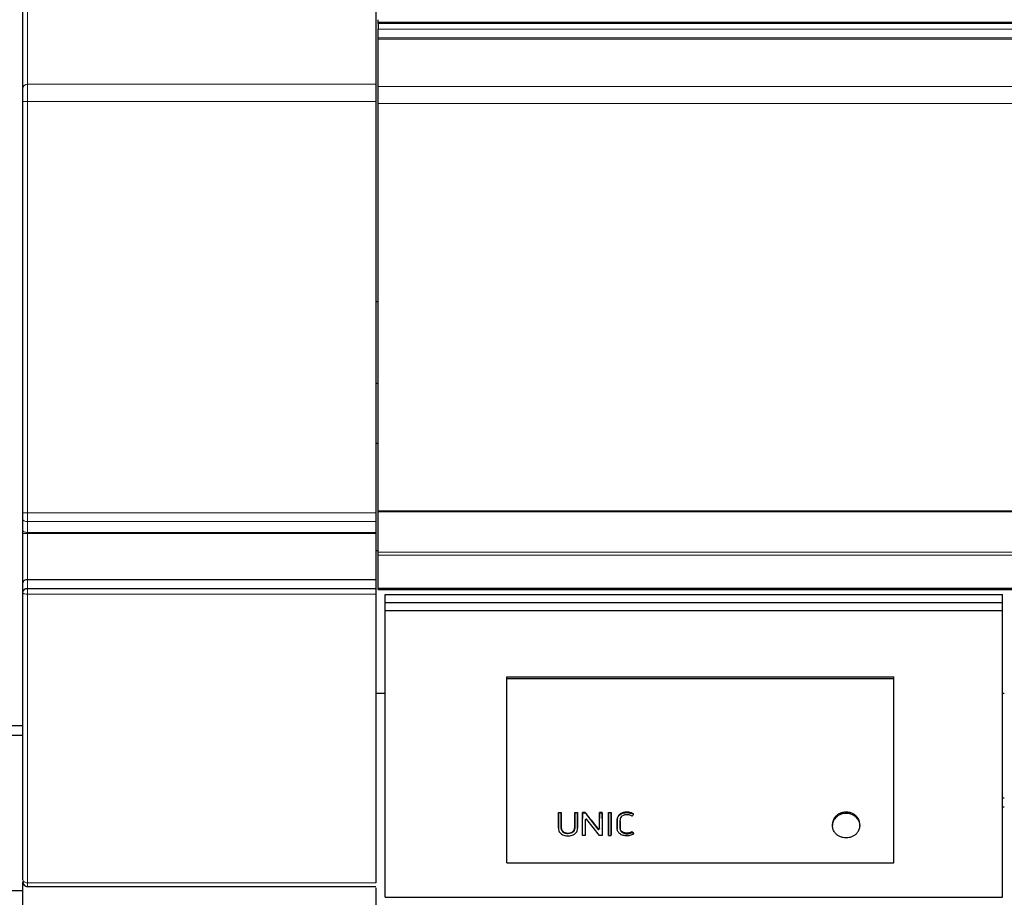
# Model space of a CAD drawing. Header units: inches. Extents: x 0 to 23760, y -13 to 16800.
# Tile 103 of 256: x 2542 to 3561, y 12689 to 13598. Entities that reach past the tile are written whole.
import ezdxf

# ---------------------------------------------------------------- set-up
doc = ezdxf.new("R2010")
doc.units = ezdxf.units.IN
doc.layers.add('1', color=7, linetype='Continuous', true_color=0xffffff)
doc.layers.add('254', color=7, linetype='Continuous', true_color=0xffffff)
doc.styles.add('latin_extended', font='simplex.shx')
doc.dimstyles.get("Standard").update_dxf_attribs({"dimtxt": 0.18, "dimasz": 0.18, "dimexe": 0.18, "dimexo": 0.0625, "dimgap": 0.09, "dimtad": 0, "dimtih": 1, "dimtoh": 1, "dimdec": 4, "dimzin": 0, "dimdsep": 46, "dimtxsty": 'Standard', "dimcen": 0.09, "dimadec": 0, "dimazin": 0, "dimtfac": 1, "dimtdec": 4, "dimtofl": 0, "dimtmove": 0, "dimatfit": 3, "dimfxl": 1, "dimtolj": 1, "dimtzin": 0, "dimarcsym": 0})

# ---------------------------------------------------------------- blocks, each defined once
blk = doc.blocks.new('_U12')
at = {"layer": '254', "color": 3, "linetype": 'Continuous', "lineweight": 13, "transparency": 16777216}
for p, q in [((8888.5, 13749.4), (8888.5, 9407)), ((1002.6, 13394.4), (1002.6, 9407)), ((1142.6, 9447), (8748.5, 9447))]:
    blk.add_line(p, q, dxfattribs=at)
at = {"layer": '254', "color": 3, "transparency": 16777216}
for points in [[(1142.6, 9470.3), (1142.6, 9423.6), (1002.6, 9447)], [(8748.5, 9423.6), (8748.5, 9470.3), (8888.5, 9447)]]:
    blk.add_solid(points, dxfattribs=at)
at = {"layer": 'Defpoints', "color": 0, "transparency": 16777216}
for p in [(8888.5, 13789.4), (1002.6, 13434.4), (8888.5, 9447)]:
    blk.add_point(p, dxfattribs=at)
at = {"layer": '254', "color": 2, "lineweight": 13, "transparency": 16777216, "insert": (4702.2, 9657), "char_height": 140, "attachment_point": 1, "style": 'latin_extended'}
blk.add_mtext('\\A1;7886', dxfattribs=at)

msp = doc.modelspace()

# ---------------------------------------------------------------- linework, layer by layer
at = {"layer": '1', "color": 2, "linetype": 'Continuous', "lineweight": 25}
for p, q in [((2910.534, 13814.391), (2910.534, 13531.253)), ((2545.034, 13526.818), (2545.034, 13721.67)), ((2913.034, 13595.568), (2913.034, 13598.124)), ((2913.034, 13594.265), (2913.034, 13595.568)), ((4288.034, 13594.265), (2913.034, 13594.265)), ((2913.034, 13594.265), (2913.034, 13588.343)), ((2913.034, 13579.437), (2913.034, 13588.343)), ((2913.034, 13578.122), (2913.034, 13579.437)), ((2913.034, 13577.966), (2913.034, 13578.122)), ((2913.034, 13577.853), (2913.034, 13577.966)), ((2913.034, 13529.01), (2913.034, 13577.853)), ((2910.534, 13531.253), (2910.534, 13513.515)), ((2913.034, 13511.269), (2913.034, 13529.01)), ((2545.034, 13087.613), (2545.034, 13513.515)), ((2910.534, 13513.515), (2910.534, 13087.613)), ((2913.034, 13089.507), (2913.034, 13511.269)), ((2913.034, 13306.005), (2910.534, 13306.005)), ((2913.034, 13221.43), (2910.534, 13221.43)), ((2913.06, 13159.112), (2910.534, 13159.112)), ((2913.034, 13088.94), (2913.034, 13089.507)), ((2913.034, 13089.507), (4288.034, 13089.507)), ((2545.034, 13069.445), (2545.034, 13080.688)), ((2910.534, 13087.613), (2910.534, 13078.379)), ((2913.034, 13046.799), (2913.034, 13088.94)), ((2913.034, 13088.94), (4288.034, 13088.94)), ((2910.534, 13078.379), (2910.534, 13067.136)), ((2545.034, 13015.125), (2545.034, 13066.212)), ((2910.534, 13067.136), (2910.534, 13066.212)), ((2910.534, 13066.212), (2910.534, 13018.159)), ((2913.06, 13048.236), (2910.534, 13048.236)), ((2913.034, 13043.69), (2913.034, 13046.799)), ((2913.034, 13009.567), (2913.034, 13043.69)), ((2910.534, 13018.159), (2550.034, 13018.159)), ((2910.534, 13018.159), (2910.534, 13008.886)), ((2545.034, 13005.66), (2545.034, 13015.125)), ((2910.534, 13008.886), (2550.034, 13008.886)), ((2913.034, 13009.567), (2913.034, 13009.031)), ((2913.034, 13008.071), (2913.034, 13009.031)), ((2913.034, 13008.071), (4288.034, 13008.071)), ((2545.034, 12707.453), (2545.034, 13004.682)), ((2910.534, 13003.245), (2910.534, 12704.355)), ((3046.296, 12917.617), (3446.796, 12917.617)), ((3046.296, 12916.015), (3046.296, 12917.617)), ((3446.796, 12916.015), (3446.796, 12917.617)), ((3046.296, 12724.855), (3046.296, 12916.015)), ((3046.296, 12916.015), (3446.796, 12916.015)), ((3446.796, 12724.855), (3446.796, 12916.015)), ((2920.343, 12900.476), (2910.534, 12900.476)), ((3561.288, 12900.476), (3559.356, 12900.476)), ((2476.576, 12867.36), (2545.032, 12867.36)), ((2523.875, 12857.36), (2545.035, 12857.36)), ((3561.279, 12792.02), (3559.279, 12792.02)), ((3099.756, 12776.694), (3099.756, 12777.135)), ((3099.756, 12777.135), (3102.557, 12777.135)), ((3102.557, 12776.694), (3099.756, 12776.694)), ((3102.557, 12776.694), (3102.557, 12777.135)), ((3116.521, 12777.135), (3119.321, 12777.135)), ((3116.521, 12776.694), (3116.521, 12777.135)), ((3119.321, 12776.694), (3116.521, 12776.694)), ((3119.321, 12776.694), (3119.321, 12777.135)), ((3127.389, 12777.135), (3124.546, 12777.135)), ((3124.546, 12776.694), (3124.546, 12777.135)), ((3124.546, 12776.694), (3127.389, 12776.694)), ((3127.389, 12776.694), (3127.389, 12777.135)), ((3145.003, 12777.135), (3142.202, 12777.135)), ((3142.202, 12776.694), (3142.202, 12777.135)), ((3142.202, 12776.694), (3145.003, 12776.694)), ((3145.003, 12776.694), (3145.003, 12777.135)), ((3151.476, 12777.135), (3154.277, 12777.135)), ((3151.476, 12776.694), (3151.476, 12777.135)), ((3154.277, 12776.694), (3151.476, 12776.694)), ((3154.277, 12776.694), (3154.277, 12777.135)), ((3177.346, 12775.169), (3177.346, 12775.614)), ((3561.279, 12782.785), (3559.279, 12782.785)), ((3119.354, 12760.496), (3119.334, 12770.289)), ((3124.498, 12753.243), (3124.534, 12770.289)), ((3127.361, 12769.36), (3127.395, 12753.243)), ((3142.102, 12753.243), (3129.184, 12769.852)), ((3133.944, 12768.254), (3140.342, 12760.019)), ((3142.17, 12760.502), (3142.19, 12770.289)), ((3145.015, 12770.289), (3145.051, 12753.243)), ((3151.464, 12770.289), (3151.428, 12753.243)), ((3154.325, 12753.243), (3154.289, 12770.289)), ((3383.38, 12765.171), (3383.38, 12763.54)), ((3411.574, 12763.54), (3411.574, 12765.171)), ((3099.721, 12761.311), (3099.721, 12760.763)), ((3119.354, 12760.479), (3119.354, 12760.496)), ((3124.498, 12753.243), (3124.498, 12753.887)), ((3127.395, 12753.243), (3124.498, 12753.243)), ((3127.395, 12753.243), (3127.395, 12753.887)), ((3145.051, 12753.243), (3142.102, 12753.243)), ((3145.051, 12753.243), (3145.051, 12753.887)), ((3151.428, 12753.243), (3151.428, 12753.887)), ((3151.428, 12753.243), (3154.325, 12753.243)), ((3154.325, 12753.243), (3154.325, 12753.887)), ((3160.539, 12761.217), (3160.539, 12760.669)), ((3163.402, 12761.989), (3163.402, 12762.526)), ((3176.116, 12756.658), (3176.116, 12757.254)), ((3176.116, 12756.658), (3177.443, 12754.807)), ((3177.443, 12754.807), (3177.443, 12755.428)), ((3046.296, 12724.855), (3446.796, 12724.855)), ((2545.034, 12705.582), (2545.034, 12705.553)), ((2545.034, 12395.859), (2545.034, 12705.098)), ((2505.217, 12696.391), (2545.035, 12696.391)), ((2550.034, 12700.553), (2910.534, 12700.553)), ((2910.534, 12698.978), (2910.534, 12391.71))]:
    msp.add_line(p, q, dxfattribs=at)
at = {"layer": '1', "color": 110, "linetype": 'Continuous', "lineweight": 13}
for p, q in [((2550.034, 13725.125), (2550.034, 13531.253)), ((2913.034, 13595.568), (7670.034, 13595.568)), ((2913.034, 13588.343), (4288.034, 13588.343)), ((2913.034, 13579.437), (4288.034, 13579.437)), ((2913.034, 13578.122), (4288.034, 13578.122)), ((2913.034, 13577.966), (4288.034, 13577.966)), ((2913.034, 13577.853), (4288.034, 13577.853)), ((2910.534, 13531.253), (2550.034, 13531.253)), ((2913.034, 13529.01), (4288.034, 13529.01)), ((2550.034, 13513.515), (2545.034, 13513.515)), ((2550.034, 13513.515), (2550.034, 13087.613)), ((2910.534, 13513.515), (2550.034, 13513.515)), ((2913.034, 13511.269), (4288.034, 13511.269)), ((2550.034, 13087.613), (2545.034, 13087.613)), ((2910.534, 13087.613), (2550.034, 13087.613)), ((2550.034, 13078.379), (2550.034, 13067.136)), ((2910.534, 13078.379), (2550.034, 13078.379)), ((2550.034, 13066.212), (2545.034, 13066.212)), ((2910.534, 13067.136), (2550.034, 13067.136)), ((2550.034, 13066.212), (2550.034, 13018.159)), ((2910.534, 13066.212), (2550.034, 13066.212)), ((2913.034, 13046.799), (4288.034, 13046.799)), ((2913.034, 13043.69), (4288.034, 13043.69)), ((2550.034, 13018.159), (2550.034, 13008.886)), ((2913.034, 13009.567), (4288.034, 13009.567)), ((2913.034, 13009.031), (4288.034, 13009.031)), ((2910.534, 13003.245), (2550.034, 13003.245)), ((2550.034, 13003.245), (2550.034, 12704.355)), ((3170.159, 12777.004), (3170.159, 12777.445)), ((3099.744, 12770.289), (3099.744, 12770.756)), ((3102.569, 12770.289), (3102.569, 12770.756)), ((3116.509, 12770.289), (3116.509, 12770.756)), ((3119.334, 12770.289), (3119.334, 12770.756)), ((3124.534, 12770.289), (3124.534, 12770.756)), ((3127.361, 12769.36), (3127.361, 12769.362)), ((3133.944, 12768.254), (3133.944, 12768.733)), ((3142.19, 12770.289), (3142.19, 12770.756)), ((3145.015, 12770.289), (3145.015, 12770.756)), ((3151.464, 12770.289), (3151.464, 12770.756)), ((3154.289, 12770.289), (3154.289, 12770.756)), ((3160.581, 12770.033), (3160.581, 12770.501)), ((3385.81, 12772.099), (3385.81, 12770.643)), ((3409.144, 12772.099), (3409.144, 12770.643)), ((3119.354, 12760.496), (3119.354, 12761.046)), ((3140.342, 12760.019), (3140.342, 12760.573)), ((3142.17, 12760.502), (3142.17, 12761.051)), ((2910.534, 12704.355), (2550.034, 12704.355))]:
    msp.add_line(p, q, dxfattribs=at)
for centre, ratio, start_param, end_param in [((2550.034, 13526.818), 0.88701083, 1.57079633, 3.14159265), ((2550.034, 13080.688), 0.46174861, 3.14159265, 4.71238898), ((2550.034, 13069.445), 0.46174861, 3.14159265, 4.71238898), ((2550.034, 13004.682), 0.28755689, 3.14159265, 4.71238898), ((2550.034, 12707.453), 0.61961812, 3.14159265, 4.71238898)]:
    msp.add_ellipse(centre, major_axis=(5, 0), ratio=ratio, start_param=start_param, end_param=end_param, dxfattribs=at)
at = {"layer": '1', "color": 2, "linetype": 'Continuous', "lineweight": 25}
for centre, major_axis, ratio, start_param, end_param in [((2550.034, 13015.125), (-5, 0), 0.60681526, 4.71238898, 6.28318531), ((3397.477, 12763.698), (-14.051, 0), 0.88701083, 3.73269857, 5.69207939), ((3119.311, 13372.572), (-1.911, 1200.343), 0.00090074, 2.09597594, 2.10535119), ((3124.556, 13372.252), (1.91, 1199.947), 0.00090063, 4.17100144, 4.18732588), ((3128.362, 12769.353), (-1.001, 0.044), 0.8870641, 3.78857302, 6.32444833), ((3127.337, 13372.38), (-1.91, 1200.105), 0.00090067, 2.09679551, 2.11222903), ((3124.079, 13372.294), (-759.056, 1185.872), 0.24186358, 1.94423202, 1.95211811), ((3142.213, 13372.699), (1.911, 1200.502), 0.00090079, 4.17779421, 4.18716317), ((3144.993, 13372.302), (-1.91, 1200.009), 0.00090065, 2.09587774, 2.11220151), ((3151.486, 13372.319), (1.91, 1200.029), 0.00090065, 4.17097795, 4.18730149), ((3154.267, 13372.268), (-1.91, 1199.967), 0.00090063, 2.09586541, 2.11218963), ((3141.168, 12760.51), (-1.001, 0.027), 0.87697787, 0.62372673, 3.16307828), ((3158.628, 13374.755), (-696.729, 1191.975), 0.23350084, 1.97416267, 1.97593222), ((2550.034, 12705.553), (-5, 0), 0.99999985, 0.00000833, 1.57461583)]:
    msp.add_ellipse(centre, major_axis=major_axis, ratio=ratio, start_param=start_param, end_param=end_param, dxfattribs=at)
for points, knots in [([(2476.584, 13580.109), (2476.584, 13583.847), (2476.904, 13595.102), (2479.064, 13613.809), (2484.209, 13635.595), (2491.781, 13656.26), (2501.601, 13675.392), (2513.448, 13692.634), (2526.879, 13707.471), (2537.503, 13716.369), (2543.345, 13720.506), (2544.178, 13721.082)], [0, 0, 0, 0, 0.06479667, 0.19588862, 0.32697707, 0.45802348, 0.58910927, 0.72037477, 0.85204149, 0.97902082, 1, 1, 1, 1]), ([(2545.034, 13513.515), (2545.034, 13513.859), (2545.034, 13514.201), (2545.034, 13514.881), (2545.034, 13515.557), (2545.034, 13516.559), (2545.034, 13517.22), (2545.034, 13517.712), (2545.034, 13517.957), (2545.034, 13518.202), (2545.034, 13518.364), (2545.034, 13518.446), (2545.034, 13518.851), (2545.034, 13519.169), (2545.034, 13519.794), (2545.034, 13520.407), (2545.034, 13521.294), (2545.034, 13521.863), (2545.034, 13522.282), (2545.034, 13522.489), (2545.034, 13522.693), (2545.034, 13522.828), (2545.034, 13522.895), (2545.034, 13523.228), (2545.034, 13523.744), (2545.034, 13524.466), (2545.034, 13525.136), (2545.034, 13525.548), (2545.034, 13525.844), (2545.034, 13525.989), (2545.034, 13526.128), (2545.034, 13526.221), (2545.034, 13526.266), (2545.034, 13526.49), (2545.034, 13526.659), (2545.034, 13526.818)], [0, 0, 0, 0, 0.0625, 0.0625, 0.125, 0.1875, 0.25, 0.25, 0.28125, 0.296875, 0.296875, 0.3125, 0.3125, 0.375, 0.375, 0.4375, 0.5, 0.5625, 0.5625, 0.59375, 0.609375, 0.609375, 0.625, 0.625, 0.6875, 0.75, 0.8125, 0.875, 0.875, 0.90625, 0.921875, 0.921875, 0.9375, 0.9375, 1, 1, 1, 1]), ([(2545.034, 13080.688), (2545.034, 13080.956), (2545.034, 13081.497), (2545.034, 13082.05), (2545.034, 13082.887), (2545.034, 13083.456), (2545.034, 13084.326), (2545.034, 13084.619), (2545.034, 13085.062), (2545.034, 13085.21), (2545.034, 13085.434), (2545.034, 13085.509), (2545.034, 13085.658), (2545.034, 13085.733), (2545.034, 13086.407), (2545.034, 13087.008), (2545.034, 13087.613)], [0, 0, 0, 0, 0.125, 0.25, 0.25, 0.5, 0.5, 0.625, 0.625, 0.6875, 0.6875, 0.71875, 0.71875, 0.75, 0.75, 1, 1, 1, 1]), ([(2545.034, 13066.212), (2545.034, 13066.494), (2545.034, 13066.773), (2545.034, 13067.326), (2545.034, 13067.6), (2545.034, 13068.006), (2545.034, 13068.141), (2545.034, 13068.342), (2545.034, 13068.409), (2545.034, 13068.542), (2545.034, 13068.608), (2545.034, 13068.938), (2545.034, 13069.195), (2545.034, 13069.445)], [0, 0, 0, 0, 0.25, 0.25, 0.5, 0.5, 0.625, 0.625, 0.6875, 0.6875, 0.75, 0.75, 1, 1, 1, 1]), ([(2550.034, 13008.886), (2549.857, 13008.886), (2549.682, 13008.88), (2549.336, 13008.855), (2549.164, 13008.836), (2548.824, 13008.786), (2548.656, 13008.755), (2548.323, 13008.681), (2548.161, 13008.638), (2547.847, 13008.543), (2547.695, 13008.49), (2547.399, 13008.375), (2547.256, 13008.312), (2546.979, 13008.178), (2546.847, 13008.107), (2546.597, 13007.958), (2546.478, 13007.88), (2546.254, 13007.719), (2546.149, 13007.636), (2546.025, 13007.528), (2546.001, 13007.506), (2545.953, 13007.462), (2545.883, 13007.396), (2545.817, 13007.33), (2545.691, 13007.196), (2545.614, 13007.105), (2545.475, 13006.923), (2545.413, 13006.831), (2545.344, 13006.714), (2545.33, 13006.691), (2545.304, 13006.645), (2545.292, 13006.621), (2545.256, 13006.551), (2545.233, 13006.505), (2545.172, 13006.367), (2545.139, 13006.275), (2545.086, 13006.095), (2545.066, 13006.006), (2545.047, 13005.874), (2545.039, 13005.809), (2545.035, 13005.734), (2545.034, 13005.702), (2545.034, 13005.681), (2545.034, 13005.67), (2545.034, 13005.66)], [0, 0, 0, 0, 0.0625, 0.0625, 0.125, 0.125, 0.1875, 0.1875, 0.25, 0.25, 0.3125, 0.3125, 0.375, 0.375, 0.4375, 0.4375, 0.5, 0.5, 0.5625, 0.5625, 0.578125, 0.578125, 0.59375, 0.625, 0.625, 0.6875, 0.6875, 0.75, 0.75, 0.765625, 0.765625, 0.78125, 0.78125, 0.8125, 0.8125, 0.875, 0.875, 0.9375, 0.9375, 0.96875, 0.984375, 0.9921875, 0.9921875, 1, 1, 1, 1]), ([(2910.534, 13008.886), (2910.534, 13007.973), (2910.534, 13007.01), (2910.534, 13005.106), (2910.534, 13004.168), (2910.534, 13003.245)], [0, 0, 0, 0, 0.5, 0.5, 1, 1, 1, 1]), ([(2545.034, 13004.682), (2545.034, 13004.842), (2545.034, 13005.003), (2545.034, 13005.329), (2545.034, 13005.494), (2545.034, 13005.66)], [0, 0, 0, 0, 0.5, 0.5, 1, 1, 1, 1]), ([(3099.756, 12776.694), (3099.755, 12776.114), (3099.754, 12775.534), (3099.75, 12773.399), (3099.748, 12771.844), (3099.744, 12770.289)], [0, 0, 0, 0, 0.2717687, 0.2717687, 1, 1, 1, 1]), ([(3102.569, 12770.289), (3102.568, 12770.869), (3102.567, 12771.45), (3102.563, 12773.585), (3102.56, 12775.14), (3102.557, 12776.694)], [0, 0, 0, 0, 0.2717687, 0.2717687, 1, 1, 1, 1]), ([(3116.521, 12776.694), (3116.52, 12776.114), (3116.519, 12775.534), (3116.515, 12773.399), (3116.512, 12771.844), (3116.509, 12770.289)], [0, 0, 0, 0, 0.2717687, 0.2717687, 1, 1, 1, 1]), ([(3119.334, 12770.289), (3119.332, 12770.869), (3119.331, 12771.45), (3119.327, 12773.585), (3119.324, 12775.14), (3119.321, 12776.694)], [0, 0, 0, 0, 0.2717687, 0.2717687, 1, 1, 1, 1]), ([(3124.534, 12770.289), (3124.537, 12771.844), (3124.54, 12773.399), (3124.544, 12775.534), (3124.545, 12776.114), (3124.546, 12776.694)], [0, 0, 0, 0, 0.7282313, 0.7282313, 1, 1, 1, 1]), ([(3133.944, 12768.733), (3132.851, 12770.13), (3131.759, 12771.529), (3129.574, 12774.33), (3128.482, 12775.732), (3127.389, 12777.135)], [0, 0, 0, 0, 0.5, 0.5, 1, 1, 1, 1]), ([(3127.389, 12776.694), (3128.454, 12775.323), (3129.519, 12773.952), (3131.33, 12771.619), (3132.077, 12770.657), (3133.197, 12769.215), (3133.57, 12768.735), (3133.944, 12768.254)], [0, 0, 0, 0, 0.48739305, 0.48739305, 0.82913102, 0.82913102, 1, 1, 1, 1]), ([(3142.19, 12770.289), (3142.193, 12771.844), (3142.196, 12773.399), (3142.2, 12775.534), (3142.201, 12776.114), (3142.202, 12776.694)], [0, 0, 0, 0, 0.7282313, 0.7282313, 1, 1, 1, 1]), ([(3145.003, 12776.694), (3145.006, 12775.14), (3145.009, 12773.585), (3145.013, 12771.45), (3145.014, 12770.869), (3145.015, 12770.289)], [0, 0, 0, 0, 0.7282313, 0.7282313, 1, 1, 1, 1]), ([(3151.476, 12776.694), (3151.475, 12776.114), (3151.474, 12775.534), (3151.47, 12773.399), (3151.467, 12771.844), (3151.464, 12770.289)], [0, 0, 0, 0, 0.2717687, 0.2717687, 1, 1, 1, 1]), ([(3154.289, 12770.289), (3154.288, 12770.869), (3154.287, 12771.45), (3154.282, 12773.585), (3154.28, 12775.14), (3154.277, 12776.694)], [0, 0, 0, 0, 0.2717687, 0.2717687, 1, 1, 1, 1]), ([(3170.159, 12777.445), (3169.581, 12777.445), (3169.008, 12777.41), (3167.877, 12777.265), (3167.317, 12777.156), (3166.696, 12776.987), (3166.628, 12776.968), (3166.49, 12776.928), (3166.286, 12776.866), (3165.816, 12776.71), (3165.426, 12776.554), (3164.918, 12776.326), (3164.67, 12776.201), (3164.308, 12775.999), (3164.189, 12775.928), (3164.013, 12775.819), (3163.954, 12775.781), (3163.839, 12775.705), (3163.782, 12775.667), (3163.273, 12775.315), (3162.864, 12774.969), (3162.314, 12774.4), (3162.141, 12774.201), (3161.938, 12773.943), (3161.898, 12773.891), (3161.82, 12773.785), (3161.781, 12773.732), (3161.668, 12773.571), (3161.596, 12773.463), (3161.39, 12773.135), (3161.266, 12772.911), (3161.047, 12772.454), (3160.952, 12772.221), (3160.834, 12771.862), (3160.799, 12771.741), (3160.751, 12771.558), (3160.736, 12771.496), (3160.708, 12771.373), (3160.643, 12771.064), (3160.601, 12770.752), (3160.581, 12770.501)], [0, 0, 0, 0, 0.125, 0.125, 0.25, 0.25, 0.265625, 0.265625, 0.28125, 0.3125, 0.375, 0.375, 0.4375, 0.4375, 0.46875, 0.46875, 0.484375, 0.484375, 0.5, 0.5, 0.625, 0.625, 0.6875, 0.6875, 0.703125, 0.703125, 0.71875, 0.71875, 0.75, 0.75, 0.8125, 0.8125, 0.875, 0.875, 0.90625, 0.90625, 0.921875, 0.921875, 0.9375, 1, 1, 1, 1]), ([(3160.581, 12770.033), (3160.621, 12770.537), (3160.714, 12771.031), (3161.029, 12772), (3161.255, 12772.465), (3161.802, 12773.339), (3162.128, 12773.758), (3162.868, 12774.526), (3163.278, 12774.873), (3164.176, 12775.496), (3164.667, 12775.77), (3165.684, 12776.228), (3166.215, 12776.415), (3167.87, 12776.865), (3169.004, 12777.004), (3170.159, 12777.004)], [0, 0, 0, 0, 0.125, 0.125, 0.25, 0.25, 0.375, 0.375, 0.5, 0.5, 0.625, 0.625, 0.75, 0.75, 1, 1, 1, 1]), ([(3165.965, 12773.764), (3165.416, 12773.418), (3164.933, 12772.983), (3164.174, 12772.009), (3163.875, 12771.463), (3163.503, 12770.332), (3163.416, 12769.737), (3163.382, 12768.851), (3163.388, 12768.555), (3163.389, 12767.964), (3163.392, 12766.486), (3163.397, 12764.417), (3163.401, 12762.644), (3163.403, 12761.462), (3163.385, 12760.867), (3163.529, 12759.7), (3163.683, 12759.118), (3164.201, 12758.033), (3164.554, 12757.519), (3165.421, 12756.627), (3165.949, 12756.25), (3167.113, 12755.657), (3167.747, 12755.449), (3169.063, 12755.18), (3169.73, 12755.128), (3171.078, 12755.162), (3171.75, 12755.229), (3173.06, 12755.448), (3173.706, 12755.593), (3174.956, 12756.027), (3175.562, 12756.312), (3176.116, 12756.658)], [0, 0, 0, 0, 0.0625, 0.0625, 0.125, 0.125, 0.1875, 0.1875, 0.21875, 0.21875, 0.25, 0.375, 0.4375, 0.4375, 0.5, 0.5, 0.5625, 0.5625, 0.625, 0.625, 0.6875, 0.6875, 0.75, 0.75, 0.8125, 0.8125, 0.875, 0.875, 0.9375, 0.9375, 1, 1, 1, 1]), ([(3172.874, 12774.557), (3171.706, 12774.824), (3170.489, 12774.942), (3168.712, 12774.775), (3168.117, 12774.66), (3166.987, 12774.311), (3166.456, 12774.074), (3165.965, 12773.764)], [0, 0, 0, 0, 0.5, 0.5, 0.75, 0.75, 1, 1, 1, 1]), ([(3177.346, 12775.614), (3176.832, 12775.944), (3176.286, 12776.228), (3175.637, 12776.495), (3175.564, 12776.524), (3175.419, 12776.58), (3175.345, 12776.607), (3175.125, 12776.686), (3174.978, 12776.736), (3174.532, 12776.876), (3174.231, 12776.958), (3173.622, 12777.101), (3173.314, 12777.163), (3172.848, 12777.241), (3172.614, 12777.277), (3172.378, 12777.308), (3172.22, 12777.327), (3172.141, 12777.336), (3171.747, 12777.379), (3171.43, 12777.404), (3170.795, 12777.437), (3170.478, 12777.445), (3170.159, 12777.445)], [0, 0, 0, 0, 0.25, 0.25, 0.28125, 0.28125, 0.3125, 0.3125, 0.375, 0.375, 0.5, 0.5, 0.625, 0.625, 0.6875, 0.71875, 0.71875, 0.75, 0.75, 0.875, 0.875, 1, 1, 1, 1]), ([(3170.159, 12777.004), (3171.434, 12777.004), (3172.706, 12776.877), (3174.546, 12776.442), (3175.15, 12776.254), (3176.291, 12775.782), (3176.833, 12775.499), (3177.346, 12775.169)], [0, 0, 0, 0, 0.5, 0.5, 0.75, 0.75, 1, 1, 1, 1]), ([(3177.346, 12775.169), (3177.255, 12775.045), (3177.164, 12774.921), (3176.714, 12774.308), (3176.354, 12773.819), (3175.995, 12773.33)], [0, 0, 0, 0, 0.20246304, 0.20246304, 1, 1, 1, 1]), ([(3409.144, 12772.099), (3408.983, 12772.307), (3408.647, 12772.713), (3408.286, 12773.097), (3407.725, 12773.659), (3407.326, 12774.013), (3406.69, 12774.512), (3406.471, 12774.673), (3406.134, 12774.907), (3406.02, 12774.984), (3405.788, 12775.135), (3405.671, 12775.208), (3405.082, 12775.568), (3404.594, 12775.828), (3403.587, 12776.294), (3403.068, 12776.501), (3402.265, 12776.77), (3401.993, 12776.853), (3401.648, 12776.948), (3401.579, 12776.966), (3401.441, 12777.002), (3401.233, 12777.055), (3401.025, 12777.103), (3400.329, 12777.254), (3399.767, 12777.345), (3398.634, 12777.467), (3398.063, 12777.498), (3397.343, 12777.498), (3397.198, 12777.496), (3396.981, 12777.491), (3396.909, 12777.488), (3396.765, 12777.482), (3396.405, 12777.466), (3396.048, 12777.437), (3395.195, 12777.346), (3394.634, 12777.256), (3393.803, 12777.076), (3393.252, 12776.941), (3392.708, 12776.776), (3392.37, 12776.663), (3392.303, 12776.64), (3392.169, 12776.593), (3391.969, 12776.522), (3391.771, 12776.447), (3391.38, 12776.291), (3391.123, 12776.181), (3390.367, 12775.831), (3389.88, 12775.572), (3389.178, 12775.144), (3388.948, 12774.995), (3388.61, 12774.762), (3388.499, 12774.682), (3388.333, 12774.561), (3388.278, 12774.52), (3388.17, 12774.437), (3388.116, 12774.395), (3387.634, 12774.018), (3387.233, 12773.662), (3386.67, 12773.099), (3386.307, 12772.713), (3385.971, 12772.307), (3385.81, 12772.099)], [0, 0, 0, 0, 0.03125, 0.0625, 0.0625, 0.125, 0.125, 0.15625, 0.15625, 0.171875, 0.171875, 0.1875, 0.1875, 0.25, 0.25, 0.3125, 0.3125, 0.34375, 0.34375, 0.3515625, 0.3515625, 0.359375, 0.375, 0.375, 0.4375, 0.4375, 0.5, 0.5, 0.515625, 0.515625, 0.5234375, 0.5234375, 0.53125, 0.5625, 0.5625, 0.625, 0.625, 0.65625, 0.6875, 0.6875, 0.6953125, 0.6953125, 0.703125, 0.71875, 0.71875, 0.75, 0.75, 0.8125, 0.8125, 0.84375, 0.84375, 0.859375, 0.859375, 0.8671875, 0.8671875, 0.875, 0.875, 0.9375, 0.9375, 0.96875, 1, 1, 1, 1]), ([(3099.744, 12770.289), (3099.738, 12767.378), (3099.732, 12764.467), (3099.724, 12760.827), (3099.695, 12760.099), (3099.91, 12758.647), (3100.147, 12757.915), (3100.887, 12756.568), (3101.374, 12755.953), (3102.552, 12754.885), (3103.246, 12754.431), (3104.736, 12753.719), (3105.549, 12753.453), (3107.189, 12753.085), (3108.027, 12752.98), (3109.736, 12752.91), (3110.589, 12752.943), (3112.264, 12753.16), (3113.102, 12753.348), (3114.689, 12753.891), (3115.447, 12754.253), (3116.808, 12755.15), (3117.41, 12755.69), (3118.387, 12756.909), (3118.766, 12757.569), (3119.255, 12759.009), (3119.356, 12759.747), (3119.354, 12760.496)], [0, 0, 0, 0, 0.25, 0.25, 0.3125, 0.3125, 0.375, 0.375, 0.4375, 0.4375, 0.5, 0.5, 0.5625, 0.5625, 0.625, 0.625, 0.6875, 0.6875, 0.75, 0.75, 0.8125, 0.8125, 0.875, 0.875, 0.9375, 0.9375, 1, 1, 1, 1]), ([(3099.721, 12761.31), (3099.721, 12761.53), (3099.724, 12761.749), (3099.726, 12762.06), (3099.726, 12762.151), (3099.726, 12762.334), (3099.727, 12762.608), (3099.728, 12763.247), (3099.731, 12764.527), (3099.733, 12765.624), (3099.738, 12767.821), (3099.741, 12769.288), (3099.744, 12770.756)], [0, 0, 0, 0, 0.06982152, 0.06982152, 0.0988896, 0.0988896, 0.12795768, 0.18609383, 0.30236614, 0.53491076, 0.53491076, 1, 1, 1, 1]), ([(3102.569, 12770.756), (3102.572, 12769.194), (3102.577, 12766.855), (3102.583, 12764.131), (3102.586, 12762.965), (3102.587, 12762.527), (3102.587, 12762.479), (3102.587, 12762.382), (3102.586, 12762.236), (3102.584, 12761.896), (3102.586, 12761.605), (3102.593, 12761.362), (3102.595, 12761.313), (3102.6, 12761.216), (3102.608, 12761.071), (3102.621, 12760.927), (3102.652, 12760.638), (3102.682, 12760.447), (3102.759, 12760.068), (3102.807, 12759.879), (3102.88, 12759.646), (3102.896, 12759.599), (3102.928, 12759.506), (3102.945, 12759.46), (3102.997, 12759.321), (3103.034, 12759.23), (3103.115, 12759.05), (3103.158, 12758.961), (3103.248, 12758.786), (3103.296, 12758.699), (3103.448, 12758.444), (3103.56, 12758.278), (3103.745, 12758.037), (3103.809, 12757.958), (3103.91, 12757.842), (3103.945, 12757.803), (3104.015, 12757.727), (3104.051, 12757.689), (3104.233, 12757.504), (3104.387, 12757.365), (3104.714, 12757.104), (3104.886, 12756.983), (3105.158, 12756.814), (3105.25, 12756.76), (3105.392, 12756.682), (3105.44, 12756.656), (3105.537, 12756.606), (3105.586, 12756.582), (3105.832, 12756.463), (3106.034, 12756.377), (3106.446, 12756.224), (3106.656, 12756.157), (3106.977, 12756.069), (3107.085, 12756.042), (3107.249, 12756.004), (3107.304, 12755.992), (3107.413, 12755.969), (3107.468, 12755.958), (3107.742, 12755.904), (3107.963, 12755.869), (3108.405, 12755.813), (3108.848, 12755.771), (3109.294, 12755.757), (3109.741, 12755.757), (3109.966, 12755.765), (3110.247, 12755.783), (3110.303, 12755.787), (3110.416, 12755.796), (3110.584, 12755.811), (3110.751, 12755.83), (3111.082, 12755.874), (3111.301, 12755.91), (3111.735, 12755.997), (3111.949, 12756.048), (3112.213, 12756.121), (3112.266, 12756.137), (3112.371, 12756.168), (3112.424, 12756.184), (3112.581, 12756.235), (3112.788, 12756.306), (3112.993, 12756.388), (3113.145, 12756.453), (3113.195, 12756.475), (3113.296, 12756.521), (3113.345, 12756.544), (3113.591, 12756.664), (3113.78, 12756.768), (3114.144, 12756.993), (3114.318, 12757.115), (3114.567, 12757.311), (3114.648, 12757.379), (3114.747, 12757.467), (3114.767, 12757.484), (3114.805, 12757.52), (3114.863, 12757.574), (3114.919, 12757.629), (3115.102, 12757.813), (3115.237, 12757.967), (3115.425, 12758.207), (3115.485, 12758.289), (3115.6, 12758.455), (3115.683, 12758.581), (3115.76, 12758.711), (3115.81, 12758.798), (3115.835, 12758.842), (3115.906, 12758.975), (3115.951, 12759.065), (3116.034, 12759.245), (3116.072, 12759.336), (3116.144, 12759.519), (3116.177, 12759.611), (3116.267, 12759.89), (3116.317, 12760.079), (3116.376, 12760.366), (3116.394, 12760.462), (3116.424, 12760.655), (3116.462, 12760.945), (3116.481, 12761.236), (3116.487, 12761.478), (3116.488, 12761.526), (3116.489, 12761.623), (3116.489, 12761.672), (3116.49, 12761.817), (3116.491, 12762.108), (3116.493, 12762.787), (3116.497, 12764.144), (3116.502, 12766.863), (3116.505, 12769.197), (3116.509, 12770.756)], [0, 0, 0, 0, 0.125, 0.1875, 0.21875, 0.21875, 0.22265625, 0.22265625, 0.2265625, 0.234375, 0.25, 0.25, 0.25390625, 0.25390625, 0.2578125, 0.265625, 0.265625, 0.28125, 0.28125, 0.296875, 0.296875, 0.30078125, 0.30078125, 0.3046875, 0.3046875, 0.3125, 0.3125, 0.3203125, 0.3203125, 0.328125, 0.328125, 0.34375, 0.34375, 0.3515625, 0.3515625, 0.35546875, 0.35546875, 0.359375, 0.359375, 0.375, 0.375, 0.390625, 0.390625, 0.3984375, 0.3984375, 0.40234375, 0.40234375, 0.40625, 0.40625, 0.421875, 0.421875, 0.4375, 0.4375, 0.4453125, 0.4453125, 0.44921875, 0.44921875, 0.453125, 0.453125, 0.46875, 0.46875, 0.484375, 0.5, 0.5, 0.515625, 0.515625, 0.51953125, 0.51953125, 0.5234375, 0.53125, 0.53125, 0.546875, 0.546875, 0.5625, 0.5625, 0.56640625, 0.56640625, 0.5703125, 0.5703125, 0.578125, 0.5859375, 0.5859375, 0.58984375, 0.58984375, 0.59375, 0.59375, 0.609375, 0.609375, 0.625, 0.625, 0.6328125, 0.6328125, 0.63476563, 0.63476563, 0.63671875, 0.640625, 0.640625, 0.65625, 0.65625, 0.6640625, 0.6640625, 0.671875, 0.67578125, 0.67578125, 0.6796875, 0.6796875, 0.6875, 0.6875, 0.6953125, 0.6953125, 0.703125, 0.703125, 0.71875, 0.71875, 0.7265625, 0.7265625, 0.734375, 0.75, 0.75, 0.75390625, 0.75390625, 0.7578125, 0.7578125, 0.765625, 0.78125, 0.8125, 0.875, 1, 1, 1, 1]), ([(3116.509, 12770.289), (3116.502, 12767.223), (3116.501, 12764.156), (3116.488, 12760.707), (3116.462, 12760.324), (3116.336, 12759.56), (3116.234, 12759.174), (3115.935, 12758.426), (3115.741, 12758.072), (3115.269, 12757.4), (3114.987, 12757.082), (3114.035, 12756.249), (3113.239, 12755.828), (3111.532, 12755.296), (3110.615, 12755.16), (3108.814, 12755.126), (3107.902, 12755.223), (3106.166, 12755.664), (3105.337, 12756.033), (3104.318, 12756.814), (3104.012, 12757.116), (3103.498, 12757.765), (3103.283, 12758.116), (3102.771, 12759.221), (3102.623, 12760.012), (3102.58, 12761.197), (3102.587, 12761.593), (3102.586, 12762.383), (3102.583, 12763.569), (3102.577, 12766.336), (3102.572, 12768.708), (3102.569, 12770.289)], [0, 0, 0, 0, 0.25, 0.25, 0.28125, 0.28125, 0.3125, 0.3125, 0.34375, 0.34375, 0.375, 0.375, 0.4375, 0.4375, 0.5, 0.5, 0.5625, 0.5625, 0.625, 0.625, 0.65625, 0.65625, 0.6875, 0.6875, 0.75, 0.75, 0.78125, 0.78125, 0.8125, 0.875, 1, 1, 1, 1]), ([(3177.443, 12754.807), (3176.879, 12754.453), (3176.266, 12754.165), (3175.011, 12753.68), (3174.366, 12753.475), (3173.032, 12753.164), (3172.347, 12753.058), (3170.98, 12752.937), (3170.292, 12752.916), (3168.907, 12752.97), (3168.223, 12753.05), (3166.883, 12753.317), (3166.219, 12753.505), (3164.33, 12754.235), (3163.188, 12754.962), (3161.897, 12756.37), (3161.535, 12756.89), (3160.971, 12757.981), (3160.774, 12758.568), (3160.607, 12759.456), (3160.571, 12759.755), (3160.536, 12760.356), (3160.539, 12760.659), (3160.541, 12761.567), (3160.545, 12763.381), (3160.55, 12765.8), (3160.555, 12767.916), (3160.556, 12768.824), (3160.558, 12769.428), (3160.557, 12769.731), (3160.581, 12770.033)], [0, 0, 0, 0, 0.0625, 0.0625, 0.125, 0.125, 0.1875, 0.1875, 0.25, 0.25, 0.3125, 0.3125, 0.375, 0.375, 0.5, 0.5, 0.5625, 0.5625, 0.625, 0.625, 0.65625, 0.65625, 0.6875, 0.6875, 0.75, 0.875, 0.9375, 0.96875, 0.96875, 1, 1, 1, 1]), ([(3160.581, 12770.501), (3160.557, 12770.202), (3160.558, 12769.904), (3160.556, 12769.307), (3160.556, 12769.008), (3160.554, 12768.113), (3160.55, 12766.323), (3160.546, 12764.536), (3160.543, 12762.751), (3160.541, 12762.156), (3160.54, 12761.487), (3160.54, 12761.413), (3160.539, 12761.3), (3160.539, 12761.262), (3160.539, 12761.224)], [0, 0, 0, 0, 0.0963484, 0.0963484, 0.19269679, 0.19269679, 0.38539358, 0.77078717, 0.77078717, 0.96348396, 0.96348396, 0.98757106, 0.98757106, 1, 1, 1, 1]), ([(3176.116, 12757.254), (3175.977, 12757.169), (3175.836, 12757.088), (3175.55, 12756.933), (3175.26, 12756.787), (3174.81, 12756.591), (3174.502, 12756.476), (3174.189, 12756.368), (3174.03, 12756.319), (3173.789, 12756.25), (3173.708, 12756.228), (3173.545, 12756.185), (3173.463, 12756.165), (3173.055, 12756.068), (3172.726, 12756.005), (3172.066, 12755.897), (3171.734, 12755.853), (3171.234, 12755.806), (3171.067, 12755.793), (3170.733, 12755.772), (3170.565, 12755.765), (3170.228, 12755.757), (3170.059, 12755.757), (3169.805, 12755.765), (3169.72, 12755.768), (3169.55, 12755.777), (3169.464, 12755.783), (3169.21, 12755.805), (3169.041, 12755.824), (3168.707, 12755.872), (3168.541, 12755.9), (3168.212, 12755.968), (3168.049, 12756.006), (3167.726, 12756.093), (3167.565, 12756.141), (3167.367, 12756.208), (3167.327, 12756.222), (3167.248, 12756.25), (3167.209, 12756.265), (3167.092, 12756.309), (3166.937, 12756.37), (3166.787, 12756.437), (3166.638, 12756.506), (3166.565, 12756.542), (3166.348, 12756.653), (3166.207, 12756.731), (3165.932, 12756.899), (3165.798, 12756.987), (3165.604, 12757.128), (3165.508, 12757.2), (3165.415, 12757.275), (3165.353, 12757.326), (3165.323, 12757.352), (3165.232, 12757.43), (3165.174, 12757.483), (3165.059, 12757.591), (3165.004, 12757.646), (3164.842, 12757.814), (3164.739, 12757.93), (3164.545, 12758.168), (3164.454, 12758.29), (3164.324, 12758.478), (3164.262, 12758.573), (3164.202, 12758.67), (3164.163, 12758.735), (3164.143, 12758.768), (3164.087, 12758.867), (3164.05, 12758.933), (3163.981, 12759.067), (3163.948, 12759.134), (3163.853, 12759.336), (3163.796, 12759.473), (3163.696, 12759.751), (3163.652, 12759.891), (3163.575, 12760.175), (3163.542, 12760.319), (3163.508, 12760.5), (3163.502, 12760.536), (3163.489, 12760.609), (3163.484, 12760.645), (3163.467, 12760.754), (3163.458, 12760.827), (3163.416, 12761.19), (3163.405, 12761.481), (3163.4, 12761.917), (3163.4, 12762.063), (3163.401, 12762.281), (3163.402, 12762.391), (3163.402, 12762.5), (3163.402, 12762.573), (3163.402, 12762.609), (3163.4, 12763.228), (3163.397, 12764.977), (3163.393, 12766.874), (3163.39, 12768.262), (3163.389, 12768.481), (3163.389, 12768.627), (3163.389, 12768.7), (3163.388, 12768.914), (3163.387, 12769.055), (3163.387, 12769.196)], [0, 0, 0, 0, 0.01962131, 0.01962131, 0.03924262, 0.05886393, 0.07848523, 0.07848523, 0.09810654, 0.09810654, 0.1079172, 0.1079172, 0.11772785, 0.11772785, 0.15697047, 0.15697047, 0.19621309, 0.19621309, 0.2158344, 0.2158344, 0.2354557, 0.2354557, 0.25507701, 0.25507701, 0.26488767, 0.26488767, 0.27469832, 0.27469832, 0.29431963, 0.29431963, 0.31394094, 0.31394094, 0.33356225, 0.33356225, 0.35318356, 0.35318356, 0.35808888, 0.35808888, 0.36299421, 0.36299421, 0.37280486, 0.38261552, 0.38261552, 0.39242617, 0.39242617, 0.41204748, 0.41204748, 0.43166879, 0.43166879, 0.44147945, 0.44638477, 0.44638477, 0.4512901, 0.4512901, 0.46110075, 0.46110075, 0.47091141, 0.47091141, 0.49053272, 0.49053272, 0.51015403, 0.51015403, 0.51996468, 0.52487001, 0.52487001, 0.52977533, 0.52977533, 0.53958599, 0.53958599, 0.54939664, 0.54939664, 0.56901795, 0.56901795, 0.58863926, 0.58863926, 0.60826057, 0.60826057, 0.6131659, 0.6131659, 0.61807122, 0.61807122, 0.62788188, 0.62788188, 0.66712449, 0.66712449, 0.6867458, 0.6867458, 0.69655646, 0.70146178, 0.70146178, 0.70636711, 0.70636711, 0.78485235, 0.94182282, 0.96144412, 0.97125478, 0.97125478, 0.98106543, 0.98106543, 1, 1, 1, 1]), ([(3386.15, 12755.958), (3385.281, 12757.021), (3384.607, 12758.185), (3383.903, 12760.047), (3383.723, 12760.678), (3383.471, 12761.96), (3383.399, 12762.616), (3383.353, 12764.571), (3383.542, 12765.861), (3384.368, 12768.377), (3384.985, 12769.553), (3385.81, 12770.643)], [0, 0, 0, 0, 0.25, 0.25, 0.375, 0.375, 0.5, 0.5, 0.75, 0.75, 1, 1, 1, 1]), ([(3385.81, 12772.099), (3384.984, 12771.032), (3384.368, 12769.885), (3383.93, 12768.583), (3383.905, 12768.506), (3383.857, 12768.352), (3383.833, 12768.274), (3383.766, 12768.041), (3383.725, 12767.886), (3383.611, 12767.419), (3383.55, 12767.107), (3383.42, 12766.251), (3383.38, 12765.707), (3383.38, 12765.159)], [0, 0, 0, 0, 0.51746442, 0.51746442, 0.54980595, 0.54980595, 0.58214748, 0.58214748, 0.64683053, 0.64683053, 0.77619664, 0.77619664, 1, 1, 1, 1]), ([(3409.144, 12770.643), (3409.969, 12769.553), (3410.586, 12768.377), (3411.412, 12765.861), (3411.602, 12764.571), (3411.555, 12762.616), (3411.483, 12761.96), (3411.231, 12760.678), (3411.051, 12760.047), (3410.347, 12758.185), (3409.673, 12757.021), (3408.805, 12755.958)], [0, 0, 0, 0, 0.25, 0.25, 0.5, 0.5, 0.625, 0.625, 0.75, 0.75, 1, 1, 1, 1]), ([(3411.574, 12765.181), (3411.574, 12765.239), (3411.573, 12765.298), (3411.571, 12765.437), (3411.568, 12765.556), (3411.562, 12765.676), (3411.558, 12765.756), (3411.556, 12765.796), (3411.534, 12766.155), (3411.5, 12766.471), (3411.358, 12767.414), (3411.209, 12768.032), (3410.904, 12768.944), (3410.789, 12769.245), (3410.628, 12769.619), (3410.594, 12769.693), (3410.526, 12769.842), (3410.491, 12769.916), (3410.384, 12770.138), (3410.011, 12770.87), (3409.557, 12771.565), (3409.144, 12772.099)], [0, 0, 0, 0, 0.02404112, 0.02404112, 0.05657308, 0.07283906, 0.07283906, 0.08910505, 0.08910505, 0.2192329, 0.2192329, 0.4794886, 0.4794886, 0.60961645, 0.60961645, 0.64214841, 0.64214841, 0.67468037, 0.67468037, 0.7397443, 1, 1, 1, 1]), ([(3142.17, 12761.051), (3142.169, 12761.005), (3142.165, 12760.96), (3142.153, 12760.892), (3142.147, 12760.869), (3142.135, 12760.825), (3142.128, 12760.803), (3142.111, 12760.76), (3142.102, 12760.738), (3142.081, 12760.696), (3142.07, 12760.675), (3142.046, 12760.635), (3142.033, 12760.615), (3142.005, 12760.576), (3141.99, 12760.557), (3141.958, 12760.52), (3141.942, 12760.502), (3141.907, 12760.468), (3141.889, 12760.451), (3141.851, 12760.419), (3141.831, 12760.403), (3141.79, 12760.374), (3141.769, 12760.36), (3141.726, 12760.334), (3141.704, 12760.321), (3141.658, 12760.298), (3141.635, 12760.287), (3141.587, 12760.267), (3141.563, 12760.258), (3141.513, 12760.241), (3141.488, 12760.234), (3141.437, 12760.22), (3141.411, 12760.215), (3141.359, 12760.205), (3141.333, 12760.201), (3141.281, 12760.195), (3141.254, 12760.193), (3141.201, 12760.19), (3141.175, 12760.19), (3141.121, 12760.191), (3141.095, 12760.193), (3141.042, 12760.198), (3141.016, 12760.201), (3140.964, 12760.21), (3140.938, 12760.215), (3140.886, 12760.227), (3140.861, 12760.234), (3140.811, 12760.249), (3140.786, 12760.258), (3140.738, 12760.277), (3140.714, 12760.287), (3140.645, 12760.32), (3140.6, 12760.346), (3140.537, 12760.388), (3140.517, 12760.403), (3140.478, 12760.433), (3140.459, 12760.45), (3140.405, 12760.5), (3140.372, 12760.535), (3140.342, 12760.573)], [0, 0, 0, 0, 0.0625, 0.0625, 0.09375, 0.09375, 0.125, 0.125, 0.15625, 0.15625, 0.1875, 0.1875, 0.21875, 0.21875, 0.25, 0.25, 0.28125, 0.28125, 0.3125, 0.3125, 0.34375, 0.34375, 0.375, 0.375, 0.40625, 0.40625, 0.4375, 0.4375, 0.46875, 0.46875, 0.5, 0.5, 0.53125, 0.53125, 0.5625, 0.5625, 0.59375, 0.59375, 0.625, 0.625, 0.65625, 0.65625, 0.6875, 0.6875, 0.71875, 0.71875, 0.75, 0.75, 0.78125, 0.78125, 0.8125, 0.8125, 0.875, 0.875, 0.90625, 0.90625, 0.9375, 0.9375, 1, 1, 1, 1]), ([(3408.805, 12755.958), (3408.154, 12755.161), (3407.408, 12754.446), (3405.733, 12753.175), (3404.808, 12752.627), (3402.85, 12751.742), (3401.8, 12751.399), (3399.671, 12750.947), (3398.574, 12750.831), (3396.364, 12750.832), (3395.278, 12750.947), (3393.142, 12751.403), (3392.094, 12751.746), (3390.146, 12752.628), (3389.22, 12753.176), (3387.546, 12754.446), (3386.801, 12755.161), (3386.15, 12755.958)], [0, 0, 0, 0, 0.125, 0.125, 0.25, 0.25, 0.375, 0.375, 0.5, 0.5, 0.625, 0.625, 0.75, 0.75, 0.875, 0.875, 1, 1, 1, 1])]:
    msp.add_open_spline(points, degree=3, knots=knots, dxfattribs=at)
at = {"layer": '1', "color": 110, "linetype": 'Continuous', "lineweight": 13}
for points, knots in [([(2550.034, 13531.253), (2550.034, 13531.041), (2550.034, 13530.816), (2550.034, 13530.517), (2550.034, 13530.456), (2550.034, 13530.334), (2550.034, 13530.147), (2550.034, 13529.954), (2550.034, 13529.559), (2550.034, 13529.01), (2550.034, 13528.116), (2550.034, 13527.475), (2550.034, 13526.811), (2550.034, 13526.467), (2550.034, 13526.022), (2550.034, 13525.932), (2550.034, 13525.752), (2550.034, 13525.48), (2550.034, 13525.204), (2550.034, 13524.647), (2550.034, 13523.888), (2550.034, 13522.705), (2550.034, 13521.887), (2550.034, 13521.053), (2550.034, 13520.629), (2550.034, 13520.143), (2550.034, 13520.089), (2550.034, 13519.981), (2550.034, 13519.818), (2550.034, 13519.438), (2550.034, 13519.111), (2550.034, 13518.454), (2550.034, 13517.574), (2550.034, 13516.237), (2550.034, 13515.336), (2550.034, 13514.43), (2550.034, 13513.974), (2550.034, 13513.515)], [0, 0, 0, 0, 0.0625, 0.0625, 0.078125, 0.078125, 0.09375, 0.125, 0.125, 0.1875, 0.25, 0.3125, 0.3125, 0.375, 0.375, 0.390625, 0.390625, 0.40625, 0.4375, 0.4375, 0.5, 0.5625, 0.625, 0.625, 0.6875, 0.6875, 0.6953125, 0.6953125, 0.703125, 0.71875, 0.75, 0.75, 0.8125, 0.875, 0.9375, 0.9375, 1, 1, 1, 1]), ([(2550.034, 13087.613), (2550.034, 13087.211), (2550.034, 13086.409), (2550.034, 13085.61), (2550.034, 13085.112), (2550.034, 13085.012), (2550.034, 13084.813), (2550.034, 13084.714), (2550.034, 13084.416), (2550.034, 13084.218), (2550.034, 13083.628), (2550.034, 13082.848), (2550.034, 13081.699), (2550.034, 13080.569), (2550.034, 13079.83), (2550.034, 13079.373), (2550.034, 13079.281), (2550.034, 13079.099), (2550.034, 13079.008), (2550.034, 13078.737), (2550.034, 13078.557), (2550.034, 13078.379)], [0, 0, 0, 0, 0.125, 0.25, 0.25, 0.28125, 0.28125, 0.3125, 0.3125, 0.375, 0.375, 0.5, 0.625, 0.75, 0.875, 0.875, 0.90625, 0.90625, 0.9375, 0.9375, 1, 1, 1, 1]), ([(2550.034, 13067.136), (2550.034, 13067.065), (2550.034, 13066.991), (2550.034, 13066.878), (2550.034, 13066.84), (2550.034, 13066.763), (2550.034, 13066.725), (2550.034, 13066.609), (2550.034, 13066.53), (2550.034, 13066.372), (2550.034, 13066.292), (2550.034, 13066.212)], [0, 0, 0, 0, 0.25, 0.25, 0.375, 0.375, 0.5, 0.5, 0.75, 0.75, 1, 1, 1, 1]), ([(2550.034, 13008.886), (2550.034, 13008.872), (2550.034, 13008.857), (2550.034, 13008.829), (2550.034, 13008.786), (2550.034, 13008.685), (2550.034, 13008.483), (2550.034, 13008.308), (2550.034, 13007.958), (2550.034, 13007.724), (2550.034, 13007.369), (2550.034, 13007.25), (2550.034, 13007.012), (2550.034, 13006.894), (2550.034, 13006.537), (2550.034, 13006.299), (2550.034, 13005.941), (2550.034, 13005.822), (2550.034, 13005.642), (2550.034, 13005.583), (2550.034, 13005.464), (2550.034, 13005.166), (2550.034, 13004.398), (2550.034, 13003.703), (2550.034, 13003.245)], [0, 0, 0, 0, 0.0078125, 0.0078125, 0.015625, 0.03125, 0.0625, 0.125, 0.125, 0.25, 0.25, 0.3125, 0.3125, 0.375, 0.375, 0.5, 0.5, 0.5625, 0.5625, 0.59375, 0.59375, 0.625, 0.75, 1, 1, 1, 1]), ([(2550.034, 12704.355), (2550.034, 12704.352), (2550.034, 12704.348), (2550.034, 12704.342), (2550.034, 12704.332), (2550.034, 12704.31), (2550.034, 12704.266), (2550.034, 12704.178), (2550.034, 12704.004), (2550.034, 12703.667), (2550.034, 12703.031), (2550.034, 12702.553), (2550.034, 12702.227), (2550.034, 12702.191), (2550.034, 12702.121), (2550.034, 12702.086), (2550.034, 12701.983), (2550.034, 12701.917), (2550.034, 12701.726), (2550.034, 12701.49), (2550.034, 12701.191), (2550.034, 12701.028), (2550.034, 12700.919), (2550.034, 12700.885), (2550.034, 12700.838), (2550.034, 12700.823), (2550.034, 12700.794), (2550.034, 12700.78), (2550.034, 12700.713), (2550.034, 12700.67), (2550.034, 12700.604), (2550.034, 12700.565), (2550.034, 12700.553), (2550.034, 12700.553)], [0, 0, 0, 0, 0.00133867, 0.00133867, 0.00267734, 0.00535469, 0.01070937, 0.02141874, 0.04283749, 0.08567497, 0.17134995, 0.3426999, 0.3426999, 0.36411864, 0.36411864, 0.38553739, 0.38553739, 0.42837487, 0.42837487, 0.51404985, 0.59972482, 0.6853998, 0.6853998, 0.72823728, 0.72823728, 0.74965603, 0.74965603, 0.77107477, 0.77107477, 0.85674975, 0.85674975, 0.94242472, 1, 1, 1, 1])]:
    msp.add_open_spline(points, degree=3, knots=knots, dxfattribs=at)
at = {"layer": '1', "color": 2, "linetype": 'Continuous', "lineweight": 25}
for points in [[(3099.744, 12770.756), (3099.749, 12772.879), (3099.752, 12775.005), (3099.756, 12777.135)], [(3102.557, 12777.135), (3102.561, 12775.005), (3102.565, 12772.879), (3102.569, 12770.756)], [(3116.509, 12770.756), (3116.513, 12772.879), (3116.517, 12775.005), (3116.521, 12777.135)], [(3119.321, 12777.135), (3119.325, 12775.005), (3119.329, 12772.879), (3119.334, 12770.756)], [(3124.546, 12777.135), (3124.542, 12775.005), (3124.539, 12772.879), (3124.534, 12770.756)], [(3142.202, 12777.135), (3142.198, 12775.005), (3142.195, 12772.879), (3142.19, 12770.756)], [(3145.015, 12770.756), (3145.011, 12772.879), (3145.007, 12775.005), (3145.003, 12777.135)], [(3151.464, 12770.756), (3151.468, 12772.879), (3151.472, 12775.005), (3151.476, 12777.135)], [(3154.277, 12777.135), (3154.281, 12775.005), (3154.284, 12772.879), (3154.289, 12770.756)], [(3175.995, 12773.33), (3175.051, 12773.926), (3173.994, 12774.302), (3172.874, 12774.557)]]:
    msp.add_open_spline(points, degree=3, dxfattribs=at)
at = {"layer": '254', "color": 2, "linetype": 'Continuous', "lineweight": 25}
for p, q in [((2920.284, 12994.665), (2920.284, 13002.859)), ((2920.284, 13002.859), (3559.284, 13002.859)), ((3559.284, 12994.665), (3559.284, 13002.859)), ((2920.284, 12994.665), (3559.284, 12994.665)), ((2920.284, 12986.195), (2920.284, 12994.665)), ((3559.284, 12986.195), (3559.284, 12994.665)), ((2920.284, 12689.303), (2920.284, 12986.195)), ((2920.284, 12986.195), (3559.284, 12986.195)), ((3559.284, 12689.303), (3559.284, 12986.195)), ((2920.284, 12689.303), (3559.284, 12689.303))]:
    msp.add_line(p, q, dxfattribs=at)

# ---------------------------------------------------------------- dimensions: what is measured, and where the dimension line sits
at = {"layer": '254', "color": 2, "linetype": 'Continuous', "lineweight": 13}
dim = msp.add_linear_dim(base=(8888.534, 9446.967), p1=(1002.554, 13434.36), p2=(8888.534, 13789.353), dimstyle='Standard', override={"dimscale": 40, "dimtxt": 3.5, "dimasz": 3.5, "dimexe": 1, "dimexo": 1, "dimgap": 1.75, "dimtad": 1, "dimtih": 1, "dimtoh": 0, "dimdec": 0, "dimlfac": 1, "dimzin": 8, "dimdsep": 46, "dimlunit": 2, "dimtxsty": 'latin_extended', "dimsah": 1, "dimse1": 0, "dimse2": 0, "dimsd1": 0, "dimsd2": 0, "dimclrd": 3, "dimclre": 3, "dimclrt": 2, "dimtol": 0, "dimtm": -0.1, "dimtfac": 0.714286, "dimtdec": 3, "dimtofl": 1, "dimtmove": 0, "dimtzin": 8, "dimlwd": 13, "dimlwe": 13}, dxfattribs=at)
dim.commit()
dim.dimension.update_dxf_attribs({"geometry": '_U12', "text_midpoint": (4945.544, 9446.967), "dimtype": 160})

doc.saveas('drawing.dxf')
